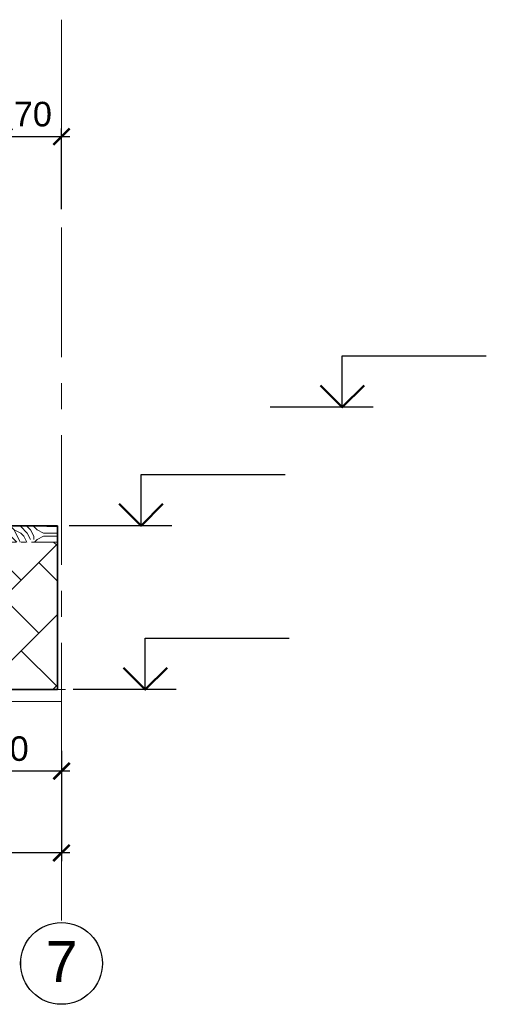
# Model space of a CAD drawing. Header units: millimetres. Extents: x 329474 to 722034, y 240588 to 423521.
# Tile 9 of 35: x 518128 to 523827, y 252642 to 264682. Entities that reach past the tile are written whole.
import ezdxf
from ezdxf.enums import TextEntityAlignment as Align

# ---------------------------------------------------------------- set-up
doc = ezdxf.new("R2018")
doc.units = ezdxf.units.MM
doc.header["$LTSCALE"] = 10
doc.linetypes.add('осевая', pattern=[50.800000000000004, 31.75, -6.35, 6.35, -6.35])
doc.linetypes.add('фантом', pattern=[63.50000000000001, 31.75, -6.35, 6.35, -6.35, 6.35, -6.35])
for name, color, linetype, lineweight in [('бетон_25', 2, 'Continuous', 25), ('бетон_35', 2, 'Continuous', 35), ('ГТО-2_Размеры', 7, 'Continuous', 15), ('Отдел_Заглавные надписи', 7, 'Continuous', 30)]:
    doc.layers.add(name, color=color, linetype=linetype, lineweight=lineweight)
for name, color, linetype in [('Оси', 1, 'осевая'), ('отметки', 7, 'Continuous'), ('Штриховка', 7, 'Continuous')]:
    doc.layers.add(name, color=color, linetype=linetype)
doc.styles.add('arial', font='arial.ttf')
doc.styles.get("Standard").update_dxf_attribs({"font": 'arial.ttf'})
doc.styles.add('Рогун1', font='arial.ttf')
doc.dimstyles.new('100 мм', dxfattribs={"dimscale": 100, "dimtxt": 3.5, "dimasz": 2, "dimexe": 1, "dimexo": 1, "dimgap": 1.2, "dimtad": 1, "dimdec": 0, "dimlfac": 0.1, "dimrnd": 0.0001, "dimtxsty": 'Рогун1', "dimblk": 'ARCHTICK', "dimcen": 2.5, "dimdle": 1, "dimaunit": 1, "dimadec": 1, "dimazin": 0, "dimtfac": 1, "dimtdec": 0, "dimtmove": 1, "dimatfit": 3, "dimldrblk": 'ARCHTICK', "dimfxl": 1, "dimtfill": 1, "dimarcsym": 0})

# ---------------------------------------------------------------- blocks, each defined once
blk = doc.blocks.new('_ArchTick')
at = {"color": 0, "linetype": 'ByBlock', "const_width": 0.15}
blk.add_lwpolyline([(-0.5, -0.5), (0.5, 0.5)], dxfattribs=at)
blk = doc.blocks.new('*D368')
at = {"layer": 'Defpoints', "color": 0, "transparency": 16777216}
for p in [(517138.0110803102, 256493.4874948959), (518638.0110803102, 255843.4874948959), (517138.0110803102, 255493.4874948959)]:
    blk.add_point(p, dxfattribs=at)
at = {"layer": 'ГТО-2_Размеры', "color": 0, "lineweight": -2, "transparency": 16777216}
for p, q in [((517138.0110803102, 256393.4874948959), (517138.0110803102, 255393.4874948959)), ((518638.0110803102, 255743.4874948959), (518638.0110803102, 255393.4874948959)), ((518738.0110803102, 255493.4874948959), (517038.0110803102, 255493.4874948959))]:
    blk.add_line(p, q, dxfattribs=at)
at = {"layer": 'ГТО-2_Размеры', "color": 0, "lineweight": -2, "transparency": 16777216, "xscale": 200, "yscale": 200, "zscale": 200, "rotation": 180}
blk.add_blockref('_ArchTick', (517138.0110803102, 255493.4874948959), dxfattribs=at)
at = {"layer": 'ГТО-2_Размеры', "color": 0, "lineweight": -2, "transparency": 16777216, "xscale": 200, "yscale": 200, "zscale": 200}
blk.add_blockref('_ArchTick', (518638.0110803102, 255493.4874948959), dxfattribs=at)
at = {"layer": 'ГТО-2_Размеры', "color": 0, "transparency": 16777216, "insert": (517888.0110803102, 255766.6593912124), "char_height": 300, "attachment_point": 5, "style": 'Рогун1'}
blk.add_mtext('150', dxfattribs=at)
blk = doc.blocks.new('*D361')
at = {"layer": 'Defpoints', "color": 0, "transparency": 16777216}
for p in [(518638.0110803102, 263252.2088880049), (517938.0110803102, 262252.2088880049), (518638.0110803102, 262263.2084115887)]:
    blk.add_point(p, dxfattribs=at)
at = {"layer": 'ГТО-2_Размеры', "color": 0, "lineweight": -2, "transparency": 16777216}
for p, q in [((517938.0110803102, 262352.2088880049), (517938.0110803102, 263352.2088880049)), ((518638.0110803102, 262363.2084115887), (518638.0110803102, 263352.2088880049)), ((517838.0110803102, 263252.2088880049), (518738.0110803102, 263252.2088880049))]:
    blk.add_line(p, q, dxfattribs=at)
at = {"layer": 'ГТО-2_Размеры', "color": 0, "lineweight": -2, "transparency": 16777216, "xscale": 200, "yscale": 200, "zscale": 200, "rotation": 180}
blk.add_blockref('_ArchTick', (517938.0110803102, 263252.2088880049), dxfattribs=at)
at = {"layer": 'ГТО-2_Размеры', "color": 0, "lineweight": -2, "transparency": 16777216, "xscale": 200, "yscale": 200, "zscale": 200}
blk.add_blockref('_ArchTick', (518638.0110803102, 263252.2088880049), dxfattribs=at)
at = {"layer": 'ГТО-2_Размеры', "color": 0, "transparency": 16777216, "insert": (518288.0110803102, 263525.3807843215), "char_height": 300, "attachment_point": 5, "style": 'Рогун1'}
blk.add_mtext('70', dxfattribs=at)
blk = doc.blocks.new('*D366')
at = {"layer": 'Defpoints', "color": 0, "transparency": 16777216}
for p in [(503638.0110803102, 255493.4874948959), (518638.0110803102, 255493.4874948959), (503638.0110803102, 254493.4874948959)]:
    blk.add_point(p, dxfattribs=at)
at = {"layer": 'ГТО-2_Размеры', "color": 0, "lineweight": -2, "transparency": 16777216}
for p, q in [((503638.0110803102, 255393.4874948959), (503638.0110803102, 254393.4874948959)), ((518638.0110803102, 255393.4874948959), (518638.0110803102, 254393.4874948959)), ((518738.0110803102, 254493.4874948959), (503538.0110803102, 254493.4874948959))]:
    blk.add_line(p, q, dxfattribs=at)
at = {"layer": 'ГТО-2_Размеры', "color": 0, "lineweight": -2, "transparency": 16777216, "xscale": 200, "yscale": 200, "zscale": 200, "rotation": 180}
blk.add_blockref('_ArchTick', (503638.0110803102, 254493.4874948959), dxfattribs=at)
at = {"layer": 'ГТО-2_Размеры', "color": 0, "lineweight": -2, "transparency": 16777216, "xscale": 200, "yscale": 200, "zscale": 200}
blk.add_blockref('_ArchTick', (518638.0110803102, 254493.4874948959), dxfattribs=at)
at = {"layer": 'ГТО-2_Размеры', "color": 0, "transparency": 16777216, "insert": (511138.0110803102, 254766.6593912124), "char_height": 300, "attachment_point": 5, "style": 'Рогун1'}
blk.add_mtext('1500', dxfattribs=at)
blk = doc.blocks.new('*U190')
at = {"color": 0, "linetype": 'ByBlock', "lineweight": -2}
for p, q in [((7, 0), (7, 5)), ((7, 5), (21, 5)), ((7, 0), (0, 0)), ((10, 0), (7, 0))]:
    blk.add_line(p, q, dxfattribs=at)
at = {"color": 0, "linetype": 'ByBlock', "lineweight": 50}
blk.add_lwpolyline([(4.87867965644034, 2.12132034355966), (7, 0), (9.12132034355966, 2.121320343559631)], dxfattribs=at)
at = {"color": 0, "linetype": 'ByBlock', "lineweight": -2, "flags": 104}
for tag, p in [('ОТМЕТКА', (13.22739866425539, 7.772217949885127)), ('ПРИМЕЧАНИЕ', (13.22739866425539, 1.772217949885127))]:
    blk.add_attdef(tag, text='', height=3.5, dxfattribs=at).set_placement(p, align=Align.MIDDLE_CENTER)

msp = doc.modelspace()

# ---------------------------------------------------------------- hatches: boundary and pattern name
at = {"layer": 'Штриховка', "linetype": 'фантом', "lineweight": 15, "ltscale": 0.01}
h = msp.add_hatch(dxfattribs=at)
h.set_pattern_fill('AR-B88', color=256, scale=3, angle=-135, style=0)
h.set_pattern_definition([(225, (229338.8013658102, -74944.91893928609), (431.0522938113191, -431.0522938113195), []), (314.9999999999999, (229338.8013658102, -74944.91893928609), (646.5784407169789, -215.5261469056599), [609.5999999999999, -609.5999999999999])])
edge = h.paths.add_edge_path(flags=16)
edge.add_arc((510241.6388092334, 259164.7560720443), 271.8622292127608, -51.852749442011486, 22.343501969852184, ccw=False)
edge.add_line((510409.5639305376, 258950.956574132), (510263.8924076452, 258950.956574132))
edge.add_arc((510407.7091749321, 259121.7037838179), 223.2439745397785, 229.8932730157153, 483.9635875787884)
edge.add_line((510282.9903737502, 259306.8607248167), (510493.0899889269, 259268.1068141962))
edge = h.paths.add_edge_path(flags=16)
edge.add_line((517215.7286397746, 257585.3155124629), (517273.1501643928, 257671.3897598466))
edge.add_arc((519602.2693754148, 258613.2070283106), 2512.33279370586, 202.0167474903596, 213.5501887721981)
edge.add_line((517508.4861304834, 257224.7230386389), (517344.9271944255, 257303.1830503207))
edge.add_arc((517238.5951331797, 257425.1383456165), 161.8011164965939, 98.12450787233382, 311.08497025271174, ccw=False)
h.paths.add_polyline_path([(504338.0110803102, 258593.4874948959), (512938.0110803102, 258593.4874948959), (517138.0110803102, 256493.4874948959), (518588.0110803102, 256493.4874948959), (518588.0110803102, 258293.4874948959), (517738.0110803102, 258293.4874948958), (517738.0110803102, 259943.4874948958), (515638.0110803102, 259943.4874948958), (515638.0110803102, 260393.487494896), (506638.0110803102, 260393.4874948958), (506638.0110803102, 259943.4874948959), (504338.0110803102, 259943.4874948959)])
at = {"layer": 'Штриховка', "lineweight": 13}
h = msp.add_hatch(dxfattribs=at)
h.set_pattern_fill('ДЕРЕВО И ДЕРЕВЯННЫЕ ИЗДЕЛИЯ', color=256, scale=8, pattern_type=2)
h.set_pattern_definition([(0, (229618.8013658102, -103235.8183462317), (800, 800), [240, -560]), (0, (229618.8013658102, -103195.8183462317), (800, 800), [240, -560]), (0, (229658.8013658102, -103115.8183462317), (800, 800), [160, -640]), (0, (229698.8013658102, -103035.8183462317), (800, 800), [120, -680]), (0, (229698.8013658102, -102955.8183462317), (800, 800), [80, -720]), (0, (229738.8013658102, -102755.8183462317), (800, 800), [40, -760]), (0, (229698.8013658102, -102675.8183462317), (800, 800), [120, -680]), (0, (229698.8013658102, -102595.8183462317), (800, 800), [160, -640]), (90, (229418.8013658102, -102595.8183462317), (-800, 800), [80, -720]), (90, (229498.8013658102, -102475.8183462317), (-800, 800), [40, -760]), (90, (229538.8013658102, -102875.8183462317), (-800, 800), [120, -680]), (90, (229618.8013658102, -102835.8183462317), (-800, 800), [80, -720]), (90, (229738.8013658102, -102795.8183462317), (-800, 800), [40, -760]), (90, (229778.8013658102, -102955.8183462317), (-800, 800), [112, -688]), (90, (229818.8013658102, -103115.8183462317), (-800, 800), [80, -720]), (90, (229898.8013658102, -102795.8183462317), (-800, 800), [40, -760]), (90, (229978.8013658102, -102835.8183462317), (-800, 800), [120, -680]), (90, (230058.8013658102, -102835.8183462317), (-800, 800), [120, -680]), (45, (229778.8013658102, -102955.8183462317), (0, 800.0000000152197), [113.136, -1018.2348496]), (45, (229458.8013658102, -102555.8183462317), (0, 800.0000000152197), [113.136, -1018.2348496]), (45, (229618.8013658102, -102755.8183462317), (0, 800.0000000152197), [113.136, -1018.2348496]), (45, (229658.8013658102, -102915.8183462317), (0, 800.0000000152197), [113.136, -1018.2348496]), (45, (229898.8013658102, -103075.8183462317), (0, 800.0000000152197), [113.136, -1018.2348496]), (45, (229818.8013658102, -103035.8183462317), (0, 800.0000000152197), [169.7056, -961.6652495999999]), (45, (229578.8013658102, -102675.8183462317), (0, 800.0000000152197), [56.568, -1074.8028496]), (45, (229538.8013658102, -102595.8183462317), (0, 800.0000000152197), [56.568, -1074.8028496]), (45, (229858.8013658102, -102595.8183462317), (0, 800.0000000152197), [56.568, -1074.8028496]), (45, (229538.8013658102, -102995.8183462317), (0, 800.0000000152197), [56.568, -1074.8028496]), (45, (229978.8013658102, -102715.8183462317), (0, 800.0000000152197), [56.568, -1074.8028496]), (45, (229698.8013658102, -102795.8183462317), (0, 800.0000000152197), [56.568, -1074.8028496]), (45, (229778.8013658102, -102715.8183462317), (0, 800.0000000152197), [56.568, -1074.8028496]), (135, (229858.8013658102, -102875.8183462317), (-800.0000000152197, 5.684341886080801e-14), [56.568, -1074.8028496]), (135, (229858.8013658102, -103155.8183462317), (-800.0000000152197, 5.684341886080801e-14), [56.568, -1074.8028496]), (135, (229698.8013658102, -102955.8183462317), (-800.0000000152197, 5.684341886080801e-14), [56.568, -1074.8028496]), (135, (229818.8013658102, -102795.8183462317), (-800.0000000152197, 5.684341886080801e-14), [56.568, -1074.8028496]), (135, (229618.8013658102, -102995.8183462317), (-800.0000000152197, 5.684341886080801e-14), [56.568, -1074.8028496]), (135, (229938.8013658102, -102995.8183462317), (-800.0000000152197, 5.684341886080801e-14), [56.568, -1074.8028496]), (135, (229378.8013658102, -103235.8183462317), (-800.0000000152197, 5.684341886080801e-14), [56.568, -1074.8028496]), (135, (229418.8013658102, -103195.8183462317), (-800.0000000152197, 5.684341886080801e-14), [113.136, -1018.2348496]), (135, (229458.8013658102, -103155.8183462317), (-800.0000000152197, 5.684341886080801e-14), [113.136, -1018.2348496]), (135, (229538.8013658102, -103155.8183462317), (-800.0000000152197, 5.684341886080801e-14), [113.136, -1018.2348496]), (135, (229578.8013658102, -103075.8183462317), (-800.0000000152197, 5.684341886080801e-14), [113.136, -1018.2348496]), (135, (229898.8013658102, -102755.8183462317), (-800.0000000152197, 5.684341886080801e-14), [113.136, -1018.2348496]), (135, (230058.8013658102, -103155.8183462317), (-800.0000000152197, 5.684341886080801e-14), [113.136, -1018.2348496]), (135, (230098.8013658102, -102515.8183462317), (-800.0000000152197, 5.684341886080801e-14), [113.136, -1018.2348496]), (135, (230098.8013658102, -102595.8183462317), (-800.0000000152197, 5.684341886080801e-14), [113.136, -1018.2348496]), (135, (230018.8013658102, -102635.8183462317), (-800.0000000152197, 5.684341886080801e-14), [113.136, -1018.2348496]), (135, (229458.8013658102, -102635.8183462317), (-800.0000000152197, 5.684341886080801e-14), [169.7056, -961.6652495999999]), (135, (229978.8013658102, -102715.8183462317), (-800.0000000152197, 5.684341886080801e-14), [169.7056, -961.6652495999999]), (26.56505119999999, (229538.8013658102, -102475.8183462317), (800.0000000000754, 3.200515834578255e-07), [89.44, -1699.4143816]), (26.56505119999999, (229538.8013658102, -102875.8183462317), (800.0000000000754, 3.200515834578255e-07), [89.44, -1699.4143816]), (26.56505119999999, (229618.8013658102, -102635.8183462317), (800.0000000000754, 3.200515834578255e-07), [89.44, -1699.4143816]), (26.56505119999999, (229858.8013658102, -103195.8183462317), (800.0000000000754, 3.200515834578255e-07), [89.44, -1699.4143816]), (26.56505119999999, (229818.8013658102, -103115.8183462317), (800.0000000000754, 3.200515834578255e-07), [89.44, -1699.4143816]), (26.56505119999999, (229578.8013658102, -102955.8183462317), (800.0000000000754, 3.200515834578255e-07), [89.44, -1699.4143816]), (26.56505119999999, (229578.8013658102, -102555.8183462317), (800.0000000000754, 3.200515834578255e-07), [89.44, -1699.4143816]), (26.56505119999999, (229818.8013658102, -102795.8183462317), (800.0000000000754, 3.200515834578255e-07), [178.88, -1609.9743816]), (63.43494882, (229818.8013658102, -102675.8183462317), (4.079890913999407e-08, 800.0000000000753), [89.43999999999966, -1699.414381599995]), (63.43494882, (229938.8013658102, -102915.8183462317), (4.079890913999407e-08, 800.0000000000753), [89.43999999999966, -1699.414381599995]), (63.43494882, (229538.8013658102, -102755.8183462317), (4.079890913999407e-08, 800.0000000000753), [89.43999999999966, -1699.414381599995]), (63.43494882, (229378.8013658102, -102715.8183462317), (4.079890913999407e-08, 800.0000000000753), [89.43999999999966, -1699.414381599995]), (63.43494882, (229858.8013658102, -102875.8183462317), (4.079890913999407e-08, 800.0000000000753), [89.43999999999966, -1699.414381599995]), (63.43494882, (229778.8013658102, -102875.8183462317), (4.079890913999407e-08, 800.0000000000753), [89.43999999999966, -1699.414381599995]), (63.43494882, (229458.8013658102, -102755.8183462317), (4.079890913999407e-08, 800.0000000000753), [178.8799999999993, -1609.974381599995]), (63.43494882, (230058.8013658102, -103035.8183462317), (4.079890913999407e-08, 800.0000000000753), [178.8799999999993, -1609.974381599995]), (63.43494882, (229978.8013658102, -102995.8183462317), (4.079890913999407e-08, 800.0000000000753), [178.8799999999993, -1609.974381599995]), (116.5650512, (229338.8013658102, -103115.8183462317), (-3.200518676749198e-07, 800.0000000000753), [89.43999999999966, -1699.414381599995]), (116.5650512, (229338.8013658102, -102675.8183462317), (-3.200518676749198e-07, 800.0000000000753), [89.43999999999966, -1699.414381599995]), (116.5650512, (229498.8013658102, -103235.8183462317), (-3.200518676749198e-07, 800.0000000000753), [89.43999999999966, -1699.414381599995]), (116.5650512, (229418.8013658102, -102515.8183462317), (-3.200518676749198e-07, 800.0000000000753), [89.43999999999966, -1699.414381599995]), (116.5650512, (229498.8013658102, -102995.8183462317), (-3.200518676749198e-07, 800.0000000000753), [89.43999999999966, -1699.414381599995]), (116.5650512, (229658.8013658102, -102915.8183462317), (-3.200518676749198e-07, 800.0000000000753), [89.43999999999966, -1699.414381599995]), (116.5650512, (229738.8013658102, -102755.8183462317), (-3.200518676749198e-07, 800.0000000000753), [89.43999999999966, -1699.414381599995]), (116.5650512, (229378.8013658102, -103075.8183462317), (-3.200518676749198e-07, 800.0000000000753), [89.43999999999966, -1699.414381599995]), (116.5650512, (229578.8013658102, -102955.8183462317), (-3.200518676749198e-07, 800.0000000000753), [89.43999999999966, -1699.414381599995]), (116.5650512, (229818.8013658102, -103035.8183462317), (-3.200518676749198e-07, 800.0000000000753), [89.43999999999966, -1699.414381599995]), (116.5650512, (229898.8013658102, -102955.8183462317), (-3.200518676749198e-07, 800.0000000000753), [89.43999999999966, -1699.414381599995]), (116.5650512, (230058.8013658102, -102715.8183462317), (-3.200518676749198e-07, 800.0000000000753), [89.43999999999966, -1699.414381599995]), (116.5650512, (229458.8013658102, -102475.8183462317), (-3.200518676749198e-07, 800.0000000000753), [89.43999999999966, -1699.414381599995]), (116.5650512, (229338.8013658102, -102515.8183462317), (-3.200518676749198e-07, 800.0000000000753), [178.8799999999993, -1609.974381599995]), (116.5650512, (229458.8013658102, -103075.8183462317), (-3.200518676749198e-07, 800.0000000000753), [178.8799999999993, -1609.974381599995]), (153.4349488, (229338.8013658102, -103195.8183462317), (-800.0000000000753, 3.200516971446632e-07), [89.44, -1699.4143816]), (153.4349488, (230018.8013658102, -103235.8183462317), (-800.0000000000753, 3.200516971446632e-07), [89.44, -1699.4143816]), (153.4349488, (229978.8013658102, -102835.8183462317), (-800.0000000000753, 3.200516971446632e-07), [89.44, -1699.4143816]), (153.4349488, (229658.8013658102, -103115.8183462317), (-800.0000000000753, 3.200516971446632e-07), [89.44, -1699.4143816]), (153.4349488, (229618.8013658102, -103195.8183462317), (-800.0000000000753, 3.200516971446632e-07), [89.44, -1699.4143816]), (153.4349488, (229698.8013658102, -103035.8183462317), (-800.0000000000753, 3.200516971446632e-07), [89.44, -1699.4143816]), (153.4349488, (229938.8013658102, -102555.8183462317), (-800.0000000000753, 3.200516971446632e-07), [89.44, -1699.4143816]), (153.4349488, (230018.8013658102, -102515.8183462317), (-800.0000000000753, 3.200516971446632e-07), [178.88, -1609.9743816])])
h.paths.add_polyline_path([(518588.0110803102, 258293.4874948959), (518588.0110803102, 258493.4874948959), (517938.0110803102, 258493.4874948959), (517938.0110803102, 259943.4874948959), (517738.0110803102, 259943.4874948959), (517738.0110803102, 258293.4874948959)])

# ---------------------------------------------------------------- linework, layer by layer
at = {"layer": 'бетон_25', "lineweight": 18}
for p, q in [((518688.0110803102, 256493.4874948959), (518588.0110803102, 256493.4874948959)), ((518638.0110803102, 256343.4874948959), (518638.0110803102, 256493.4874948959)), ((518638.0110803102, 256343.4874948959), (517102.600883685, 256343.4874948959))]:
    msp.add_line(p, q, dxfattribs=at)
at = {"layer": 'бетон_35'}
for p, q in [((518588.0110803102, 258493.4874948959), (517938.0110803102, 258493.4874948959)), ((518588.0110803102, 256493.4874948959), (518588.0110803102, 258493.4874948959)), ((518588.0110803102, 256493.4874948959), (517138.0110803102, 256493.4874948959))]:
    msp.add_line(p, q, dxfattribs=at)
at = {"layer": 'Оси', "linetype": 'осевая', "lineweight": 15, "ltscale": 5}
msp.add_line((518638.0110803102, 264681.9168276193), (518638.0110803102, 253642.05585614), dxfattribs=at)
msp.add_lwpolyline([(518638.0110803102, 256493.4874948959), (517138.0110803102, 256493.4874948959), (512938.0110803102, 258593.4874948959), (504338.0110803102, 258593.487494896)], dxfattribs=at)
at = {"layer": 'Штриховка', "linetype": 'фантом', "lineweight": 13}
msp.add_line((518588.0110803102, 258293.4874948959), (517738.0110803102, 258293.4874948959), dxfattribs=at)

# ---------------------------------------------------------------- block references
at = {"layer": 'отметки'}
ref = msp.add_blockref('*U190', (521186.3370616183, 259943.4876740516), dxfattribs=dict(at, xscale=125.727702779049, yscale=125.727702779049, zscale=125.727702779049))
lines = msp.add_mtext('5,850', dxfattribs={"layer": '0', "color": 0, "linetype": 'ByBlock', "lineweight": -2, "insert": (522849.3875094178, 260920.6707823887), "char_height": 2.5, "attachment_point": 1, "bg_fill": 3, "box_fill_scale": 1.2, "bg_fill_color": 256, "bg_fill_transparency": 0})
ref.add_attrib('ОТМЕТКА', '', (522849.3875094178, 260920.6707823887)).embed_mtext(lines)
ref = msp.add_blockref('*U190', (518730.0563326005, 258493.4876740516), dxfattribs=dict(at, xscale=125.727702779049, yscale=125.727702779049, zscale=125.727702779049))
lines = msp.add_mtext('4,400', dxfattribs={"layer": '0', "color": 0, "linetype": 'ByBlock', "lineweight": -2, "insert": (520393.1067804, 259470.6707823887), "char_height": 2.5, "attachment_point": 1, "bg_fill": 3, "box_fill_scale": 1.2, "bg_fill_color": 256, "bg_fill_transparency": 0})
ref.add_attrib('ОТМЕТКА', '', (520393.1067804, 259470.6707823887)).embed_mtext(lines)
ref = msp.add_blockref('*U190', (518780.0563326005, 256490.0873127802), dxfattribs=dict(at, xscale=125.727702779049, yscale=125.727702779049, zscale=125.727702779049))
lines = msp.add_mtext('2,400', dxfattribs={"layer": '0', "color": 0, "linetype": 'ByBlock', "lineweight": -2, "insert": (520443.1067804, 257467.2704211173), "char_height": 2.5, "attachment_point": 1, "bg_fill": 3, "box_fill_scale": 1.2, "bg_fill_color": 256, "bg_fill_transparency": 0})
ref.add_attrib('ОТМЕТКА', '', (520443.1067804, 257467.2704211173)).embed_mtext(lines)

# ---------------------------------------------------------------- dimensions: what is measured, and where the dimension line sits
at = {"layer": 'ГТО-2_Размеры'}
for base, p1, p2, picture, middle in [((518638.0110803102, 263252.2088880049), (517938.0110803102, 262252.2088880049), (518638.0110803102, 262263.2084115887), '*D361', (518288.0110803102, 263525.3807843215)), ((517138.0110803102, 255493.4874948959), (518638.0110803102, 255843.4874948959), (517138.0110803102, 256493.4874948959), '*D368', (517888.0110803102, 255766.6593912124)), ((503638.0110803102, 254493.4874948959), (518638.0110803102, 255493.4874948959), (503638.0110803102, 255493.4874948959), '*D366', (511138.0110803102, 254766.6593912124))]:
    dim = msp.add_linear_dim(base=base, p1=p1, p2=p2, angle=180, dimstyle='100 мм', override={"dimtxt": 3, "dimdec": 6, "dimtfill": 0}, dxfattribs=at)
    dim.commit()
    dim.dimension.update_dxf_attribs({"geometry": picture, "text_midpoint": middle})

# ---------------------------------------------------------------- next in the draw order: texts
at = {"layer": 'Отдел_Заглавные надписи', "insert": (518640.2382314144, 253164.2643191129), "char_height": 500, "attachment_point": 5, "style": 'arial', "bg_fill": 3, "box_fill_scale": 1.5, "bg_fill_color": 256, "bg_fill_transparency": 0}
msp.add_mtext('\\pxqc;7', dxfattribs=at)

# ---------------------------------------------------------------- next in the draw order: linework, layer by layer
msp.add_circle((518638.0110803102, 253142.05585614), 500)

doc.saveas('drawing.dxf')
